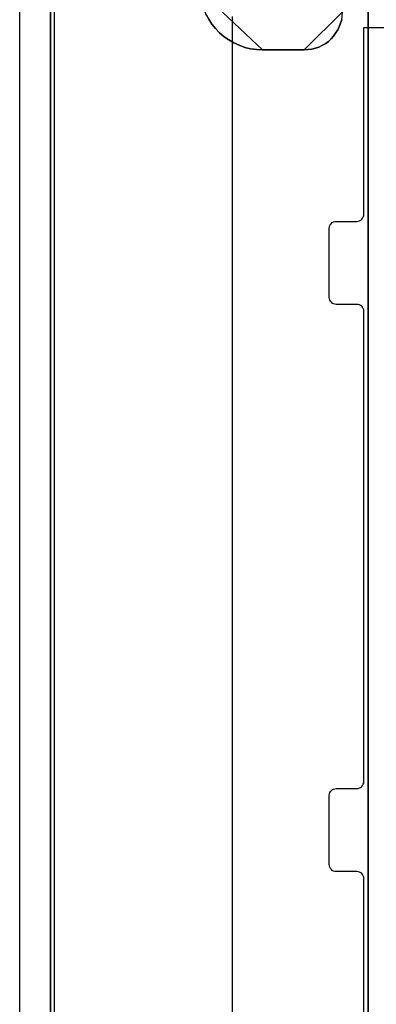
# Model space of a CAD drawing. Extents: x -558982 to 5119495, y -5290134 to 97908.
# Tile 136 of 256: x -475200 to -474684, y -21756 to -20333. Entities that reach past the tile are written whole.
import ezdxf

# ---------------------------------------------------------------- set-up
doc = ezdxf.new("R2010")
doc.units = 0
doc.header["$MEASUREMENT"] = 0
doc.layers.get('0').update_dxf_attribs({"color": 252})
for name, color, linetype in [('30', 7, 'Continuous'), ('5', 7, 'Continuous'), ('50', 7, 'Continuous')]:
    doc.layers.add(name, color=color, linetype=linetype)

# ---------------------------------------------------------------- blocks, each defined once
blk = doc.blocks.new('*U1072')
at = {"layer": '5', "color": 7}
for points in [[(452.691009, -801.191648), (452.691009, -20.805704)], [(452.691009, -20.805704), (452.691009, -801.191648)], [(475.579601, -84.307315), (476.043692, -85.026604), (476.559348, -85.643137), (477.12657, -86.25967), (477.796924, -86.824825), (478.467277, -87.287225), (479.189196, -87.698247), (479.962681, -88.057891), (480.787732, -88.366158), (481.612782, -88.571669), (482.489398, -88.674424), (483.366014, -88.725802), (489.399195, -88.725802), (489.966418, -88.674424), (490.482074, -88.623046), (490.997731, -88.468913), (491.513387, -88.31478), (492.029044, -88.057891), (492.493135, -87.801002), (492.90566, -87.492736), (493.266619, -87.133092), (493.627579, -86.722069), (493.936973, -86.311047), (494.246367, -85.848648), (494.452629, -85.386248), (494.658892, -84.87247), (494.813589, -84.358693)], [(494.813589, -84.358693), (494.658892, -84.87247), (494.452629, -85.386248), (494.246367, -85.848648), (493.936973, -86.311047), (493.627579, -86.722069), (493.266619, -87.133092), (492.90566, -87.492736), (492.493135, -87.801002), (492.029044, -88.057891), (491.513387, -88.31478), (490.997731, -88.468913), (490.482074, -88.623046), (489.966418, -88.674424), (489.399195, -88.725802), (483.366014, -88.725802), (482.489398, -88.674424), (481.612782, -88.571669), (480.787732, -88.366158), (479.962681, -88.057891), (479.189196, -87.698247), (478.467277, -87.287225), (477.796924, -86.824825), (477.12657, -86.25967), (476.559348, -85.643137), (476.043692, -85.026604), (475.579601, -84.307315)], [(498.624489, -386.338651), (498.624489, -323.250088), (498.624489, -298.744188), (498.624489, -173.234937), (498.624489, -148.780413), (498.624489, -78.807593), (498.624489, -73.721462), (499.243182, -73.721462), (511.823274, -73.721462), (512.441967, -73.721462), (512.441967, -78.807593), (512.441967, -78.807593), (512.441967, -386.338651)], [(512.442723, -386.341247), (512.442723, -78.807635), (512.442723, -73.721462), (511.824042, -73.721462), (511.824042, -73.721462), (499.244201, -73.721462), (498.62552, -73.721462), (498.62552, -78.807635), (498.62552, -148.781036), (498.62552, -173.235764), (498.62552, -298.746057), (498.62552, -323.25216), (498.62552, -386.341247)]]:
    blk.add_lwpolyline(points, dxfattribs=at)
at = {"layer": '5', "color": 59}
blk.add_lwpolyline([(452.691009, -12.740183), (452.691009, -801.190946), (452.691009, -12.740183)], close=True, dxfattribs=at)
at = {"layer": '5', "color": 7}
for points in [[(498.62552, -78.808532), (498.62552, -148.782882), (498.62552, -78.808532)], [(474.342025, -80.196155), (474.393607, -81.121057), (474.599933, -81.943191), (474.857841, -82.765326), (475.167331, -83.587461), (475.579983, -84.306828), (476.044218, -85.026196), (476.560034, -85.642797), (477.127431, -86.259398), (477.797992, -86.824616), (478.468553, -87.287066), (479.190695, -87.698134), (479.964419, -88.057818), (480.789725, -88.366118), (481.61503, -88.571652), (482.491918, -88.674419), (483.368805, -88.725802), (474.342025, -80.196155)], [(489.397262, -88.725802), (489.964683, -88.674423), (490.48052, -88.623044), (490.996357, -88.468908), (491.512195, -88.314772), (492.028032, -88.057878), (492.492285, -87.800984), (492.904955, -87.492711), (493.266041, -87.133059), (493.627127, -86.722029), (493.936629, -86.310999), (494.246132, -85.84859), (494.452467, -85.386181), (494.658802, -84.872393), (494.813553, -84.358605), (494.865136, -83.793438), (494.91672, -83.228271), (489.397262, -88.725802)], [(489.399913, -88.723154), (483.366154, -88.723154), (489.399913, -88.723154)], [(498.62552, -148.780234), (498.62552, -173.238419), (498.62552, -148.780234)], [(498.62552, -173.235771), (498.62552, -298.746832), (498.62552, -173.235771)]]:
    blk.add_lwpolyline(points, close=True, dxfattribs=at)
at = {"layer": '50', "color": 7}
for points in [[(448.234617, -20.558787), (448.234617, -801.133213)], [(453.20531, -20.552831), (453.20531, -801.136518)], [(478.978688, -83.887281), (478.978688, -84.554755), (478.978688, -397.907699)]]:
    blk.add_lwpolyline(points, dxfattribs=at)
blk = doc.blocks.new('*U1075')
at = {"layer": '30', "color": 7}
for points in [[(498.012275, -235.501397), (498.012275, -208.508866), (497.989898, -208.283741), (497.92277, -208.103641), (497.833266, -207.92354), (497.699009, -207.765953), (497.564752, -207.65339), (497.385743, -207.56334), (497.206734, -207.518315), (497.005349, -207.495802), (494.006947, -207.495802), (493.805562, -207.47329), (493.626552, -207.405752), (493.447543, -207.315702), (493.313287, -207.180627), (493.17903, -207.023039), (493.089525, -206.865451), (493.022397, -206.662838), (493.000021, -206.460226), (493.000021, -196.442147), (493.022397, -196.262047), (493.089525, -196.081947), (493.17903, -195.901846), (493.313287, -195.766771), (493.447543, -195.654209), (493.626552, -195.564158), (493.805562, -195.519133), (494.006947, -195.496621), (497.005349, -195.496621), (497.206734, -195.474108), (497.385743, -195.406571), (497.564752, -195.316521), (497.699009, -195.181445), (497.833266, -195.04637), (497.92277, -194.86627), (497.989898, -194.68617), (498.012275, -194.483557), (498.012275, -126.518212), (497.989898, -126.315599), (497.92277, -126.112986), (497.833266, -125.932886), (497.699009, -125.775298), (497.564752, -125.662736), (497.385743, -125.572685), (497.206734, -125.52766), (497.005349, -125.505148), (494.006947, -125.505148), (494.006947, -125.505148), (493.805562, -125.482635), (493.626552, -125.415098), (493.447543, -125.325048), (493.313287, -125.189972), (493.17903, -125.054897), (493.089525, -124.874797), (493.022397, -124.694697), (493.000021, -124.492084), (493.000021, -114.541543), (493.022397, -114.316418), (493.089525, -114.113805), (493.17903, -113.933705), (493.313287, -113.798629), (493.447543, -113.663554), (493.626552, -113.573504), (493.805562, -113.528479), (494.006947, -113.505966), (497.005349, -113.505966), (497.206734, -113.483454), (497.385743, -113.438429), (497.564752, -113.325866), (497.699009, -113.213303), (497.833266, -113.055716), (497.92277, -112.875615), (497.989898, -112.695515), (498.012275, -112.492902), (498.012275, -85.500372), (524.841258, -85.500372)], [(494.006947, -125.505148), (493.805562, -125.482635), (493.626552, -125.415098), (493.447543, -125.325048), (493.313287, -125.189972), (493.17903, -125.054897), (493.089525, -124.874797), (493.022397, -124.694697), (493.000021, -124.492084), (493.000021, -114.541543), (493.022397, -114.316418), (493.089525, -114.113805), (493.17903, -113.933705), (493.313287, -113.798629), (493.447543, -113.663554), (493.626552, -113.573504), (493.805562, -113.528479), (494.006947, -113.505966), (497.005349, -113.505966), (497.206734, -113.483454), (497.385743, -113.438429), (497.564752, -113.325866), (497.699009, -113.213303), (497.833266, -113.055716), (497.92277, -112.875615), (497.989898, -112.695515), (498.012275, -112.492902), (498.012275, -85.500372), (524.841258, -85.500372)], [(498.012275, -235.501397), (498.012275, -208.508866), (497.989898, -208.283741), (497.92277, -208.103641), (497.833266, -207.92354), (497.699009, -207.765953), (497.564752, -207.65339), (497.385743, -207.56334), (497.206734, -207.518315), (497.005349, -207.495802), (494.006947, -207.495802), (493.805562, -207.47329), (493.626552, -207.405752), (493.447543, -207.315702), (493.313287, -207.180627), (493.17903, -207.023039), (493.089525, -206.865451), (493.022397, -206.662838), (493.000021, -206.460226), (493.000021, -196.442147), (493.022397, -196.262047), (493.089525, -196.081947), (493.17903, -195.901846), (493.313287, -195.766771), (493.447543, -195.654209), (493.626552, -195.564158), (493.805562, -195.519133), (494.006947, -195.496621), (497.005349, -195.496621), (497.206734, -195.474108), (497.385743, -195.406571), (497.564752, -195.316521), (497.699009, -195.181445), (497.833266, -195.04637), (497.92277, -194.86627), (497.989898, -194.68617), (498.012275, -194.483557), (498.012275, -126.518212), (497.989898, -126.315599), (497.92277, -126.112986), (497.833266, -125.932886), (497.699009, -125.775298), (497.564752, -125.662736), (497.385743, -125.572685), (497.206734, -125.52766), (497.005349, -125.505148), (494.006947, -125.505148)]]:
    blk.add_lwpolyline(points, dxfattribs=at)

msp = doc.modelspace()

# ---------------------------------------------------------------- block references
at = {"xscale": 10, "yscale": 10, "zscale": 10}
for name in ['*U1072', '*U1075']:
    msp.add_blockref(name, (-479682.3, -19489.1), dxfattribs=at)

doc.saveas('drawing.dxf')
